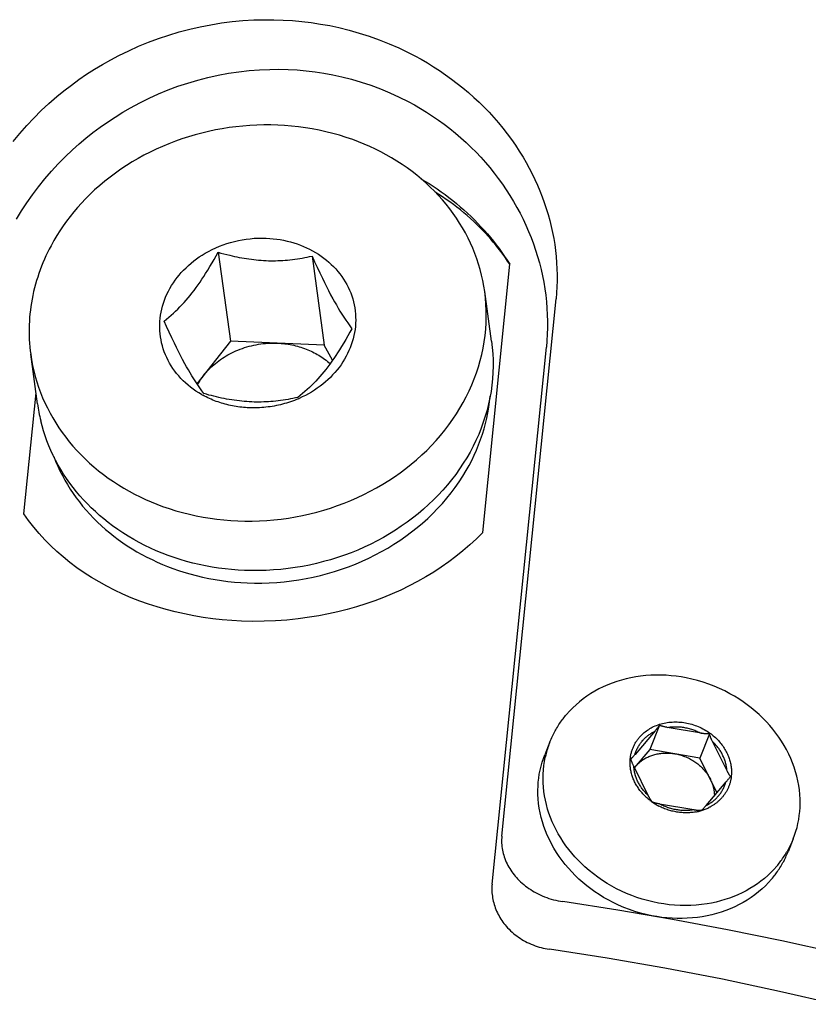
# Model space of a CAD drawing. Extents: x 0 to 1189, y 0 to 841.
# Tile 36 of 84: x 281 to 298, y 153 to 175. Entities that reach past the tile are written whole.
import ezdxf

# ---------------------------------------------------------------- set-up
doc = ezdxf.new("R2010")
doc.units = 0
doc.header["$LTSCALE"] = 65.395
doc.layers.add('mg_3b_BL7', color=7, linetype='CONTINUOUS')

# ---------------------------------------------------------------- blocks, each defined once
blk = doc.blocks.new('MG_3B_BL7', base_point=(346.87, 129.966))
at = {"layer": 'mg_3b_BL7', "color": 2, "linetype": 'CONTINUOUS'}
for p, q in [((285.403, 169.51), (285.673, 167.555)), ((287.469, 169.426), (287.738, 167.471)), ((291.223, 163.353), (291.818, 169.246)), ((291.416, 167.556), (291.266, 168.645)), ((291.642, 156.682), (292.834, 168.485)), ((285.673, 167.555), (284.937, 166.621)), ((287.738, 167.471), (285.673, 167.555)), ((287.921, 167.14), (287.738, 167.471)), ((281.431, 166.179), (281.281, 167.268)), ((291.429, 155.624), (292.622, 167.426)), ((281.129, 163.764), (281.398, 166.42)), ((295.11, 159.117), (294.898, 158.587)), ((296.034, 158.94), (295.28, 159.071)), ((295.012, 158.994), (294.572, 158.477)), ((296.208, 158.927), (295.996, 158.396)), ((292.701, 158.754), (292.588, 158.47)), ((296.595, 158.118), (296.276, 158.761)), ((294.898, 158.587), (294.556, 158.185)), ((295.996, 158.396), (294.898, 158.587)), ((296.374, 157.636), (295.996, 158.396)), ((294.545, 158.208), (294.863, 157.568)), ((296.134, 157.353), (296.577, 157.874)), ((294.863, 157.568), (294.869, 157.555)), ((295.11, 157.394), (295.865, 157.263)), ((298.051, 156.62), (297.938, 156.336))]:
    blk.add_line(p, q, dxfattribs=at)
for points in [[(280.897, 171.943), (281.043, 172.121), (281.194, 172.294), (281.351, 172.461), (281.514, 172.623), (281.682, 172.78), (281.855, 172.93), (282.013, 173.06), (282.175, 173.185), (282.341, 173.305), (282.51, 173.421), (282.684, 173.532), (282.861, 173.639), (283.041, 173.74), (283.223, 173.836), (283.437, 173.94), (283.653, 174.037), (283.873, 174.127), (284.095, 174.209), (284.32, 174.284), (284.548, 174.352), (284.778, 174.413), (285.009, 174.466), (285.242, 174.511), (285.477, 174.549), (285.712, 174.578), (285.948, 174.601), (286.185, 174.615), (286.422, 174.621), (286.629, 174.62), (286.835, 174.614), (287.042, 174.601), (287.247, 174.582), (287.451, 174.557), (287.654, 174.526), (287.857, 174.49), (288.058, 174.447), (288.283, 174.392), (288.507, 174.328), (288.728, 174.258), (288.947, 174.18), (289.163, 174.094), (289.376, 174.001), (289.585, 173.901)], [(289.585, 173.901), (289.726, 173.828), (289.866, 173.752), (290.004, 173.672), (290.14, 173.588), (290.274, 173.502), (290.406, 173.412), (290.535, 173.318), (290.663, 173.222), (290.787, 173.122), (290.91, 173.019), (291.029, 172.913), (291.142, 172.806), (291.253, 172.698), (291.361, 172.586), (291.465, 172.471), (291.567, 172.354), (291.666, 172.235), (291.761, 172.113), (291.853, 171.988), (291.942, 171.861), (292.027, 171.732), (292.108, 171.6), (292.178, 171.48), (292.245, 171.359), (292.308, 171.236), (292.369, 171.111), (292.426, 170.985), (292.48, 170.857), (292.53, 170.731), (292.577, 170.602), (292.62, 170.473), (292.66, 170.343), (292.696, 170.211), (292.729, 170.079), (292.758, 169.948), (292.783, 169.816), (292.805, 169.683), (292.823, 169.55), (292.837, 169.416), (292.848, 169.282), (292.855, 169.149), (292.858, 169.016), (292.858, 168.883), (292.854, 168.75), (292.846, 168.617), (292.834, 168.485)], [(280.966, 170.236), (281.076, 170.418), (281.193, 170.595), (281.319, 170.776), (281.452, 170.952), (281.59, 171.124), (281.735, 171.29), (281.884, 171.452), (282.039, 171.609), (282.199, 171.761), (282.345, 171.892), (282.496, 172.019), (282.65, 172.141), (282.808, 172.259), (282.971, 172.373), (283.137, 172.483), (283.306, 172.587), (283.478, 172.687), (283.679, 172.795), (283.885, 172.896), (284.093, 172.991), (284.305, 173.078), (284.52, 173.158), (284.737, 173.23), (284.957, 173.295), (285.179, 173.353), (285.403, 173.402), (285.628, 173.444), (285.855, 173.478), (286.083, 173.503), (286.312, 173.521), (286.54, 173.53), (286.74, 173.532), (286.94, 173.527), (287.139, 173.516), (287.338, 173.498), (287.535, 173.475), (287.731, 173.445), (287.926, 173.41), (288.12, 173.367), (288.337, 173.312), (288.552, 173.25), (288.765, 173.179), (288.975, 173.101), (289.182, 173.015), (289.385, 172.922), (289.585, 172.821)], [(289.585, 172.821), (289.722, 172.747), (289.856, 172.669), (289.989, 172.587), (290.12, 172.502), (290.248, 172.414), (290.375, 172.322), (290.499, 172.227), (290.62, 172.129), (290.739, 172.027), (290.855, 171.923), (290.968, 171.815), (291.075, 171.708), (291.179, 171.598), (291.28, 171.485), (291.378, 171.37), (291.473, 171.252), (291.565, 171.132), (291.654, 171.009), (291.739, 170.884), (291.821, 170.757), (291.9, 170.628), (291.975, 170.497), (292.044, 170.367), (292.11, 170.236), (292.172, 170.104), (292.231, 169.969), (292.286, 169.834), (292.337, 169.696), (292.385, 169.558), (292.429, 169.418), (292.469, 169.277), (292.505, 169.134), (292.537, 168.991), (292.564, 168.851), (292.588, 168.709), (292.607, 168.567), (292.623, 168.425), (292.635, 168.282), (292.643, 168.139), (292.646, 167.996), (292.646, 167.853), (292.642, 167.711), (292.634, 167.568), (292.622, 167.426)], [(286.713, 172.305), (286.56, 172.309), (286.407, 172.309), (286.254, 172.305), (286.102, 172.297), (285.949, 172.285), (285.796, 172.269), (285.645, 172.249), (285.493, 172.226), (285.342, 172.198), (285.192, 172.166), (285.045, 172.131), (284.898, 172.091), (284.752, 172.048), (284.607, 172.001), (284.464, 171.951), (284.322, 171.896), (284.182, 171.838), (284.043, 171.776), (283.906, 171.71), (283.771, 171.641), (283.642, 171.57), (283.515, 171.495), (283.389, 171.417), (283.266, 171.336), (283.145, 171.251), (283.027, 171.163), (282.911, 171.072), (282.798, 170.977), (282.687, 170.879), (282.58, 170.777), (282.489, 170.686), (282.4, 170.593), (282.314, 170.497), (282.23, 170.399), (282.15, 170.299), (282.072, 170.196), (281.997, 170.092), (281.924, 169.985), (281.856, 169.877), (281.79, 169.767), (281.728, 169.655)], [(291.266, 168.645), (291.247, 168.767), (291.225, 168.888), (291.198, 169.009), (291.167, 169.129), (291.132, 169.247), (291.093, 169.365), (291.05, 169.482), (291.004, 169.598), (290.953, 169.712), (290.899, 169.824), (290.841, 169.935), (290.78, 170.044), (290.714, 170.152), (290.645, 170.259), (290.572, 170.363), (290.497, 170.465), (290.418, 170.565), (290.336, 170.662), (290.249, 170.759), (290.16, 170.853), (290.067, 170.944), (289.972, 171.033), (289.874, 171.119), (289.774, 171.202), (289.668, 171.285), (289.559, 171.364), (289.448, 171.441), (289.335, 171.514), (289.219, 171.584), (289.102, 171.651), (288.983, 171.715), (288.862, 171.776), (288.74, 171.833), (288.616, 171.887), (288.491, 171.938), (288.364, 171.986), (288.219, 172.036), (288.072, 172.081), (287.924, 172.123), (287.775, 172.16), (287.625, 172.193), (287.474, 172.222), (287.323, 172.247), (287.171, 172.268), (287.018, 172.284), (286.866, 172.296), (286.713, 172.305)], [(289.859, 171.13), (289.951, 171.075), (290.042, 171.019), (290.131, 170.961), (290.22, 170.901), (290.307, 170.84), (290.394, 170.777), (290.479, 170.713), (290.563, 170.647), (290.646, 170.579), (290.728, 170.51), (290.808, 170.44), (290.887, 170.368), (290.965, 170.294), (291.04, 170.221), (291.113, 170.146), (291.184, 170.071), (291.255, 169.994), (291.324, 169.915), (291.391, 169.836), (291.457, 169.755), (291.521, 169.673), (291.584, 169.59), (291.645, 169.505), (291.704, 169.42), (291.762, 169.334), (291.818, 169.246)], [(291.818, 169.246), (291.77, 169.318), (291.72, 169.39), (291.67, 169.461), (291.617, 169.531), (291.564, 169.6), (291.51, 169.668), (291.454, 169.735), (291.397, 169.801), (291.339, 169.866), (291.28, 169.931), (291.22, 169.994), (291.159, 170.056), (291.097, 170.117), (291.026, 170.184), (290.954, 170.25), (290.881, 170.315), (290.807, 170.378), (290.732, 170.44), (290.655, 170.5), (290.578, 170.559), (290.5, 170.617), (290.42, 170.673), (290.34, 170.728), (290.259, 170.782), (290.177, 170.834)], [(281.728, 169.655), (281.689, 169.581), (281.652, 169.507), (281.617, 169.432), (281.582, 169.356), (281.55, 169.279), (281.519, 169.202), (281.489, 169.124), (281.461, 169.046), (281.435, 168.967), (281.41, 168.887), (281.387, 168.807), (281.365, 168.726), (281.346, 168.645), (281.328, 168.564), (281.311, 168.482), (281.297, 168.402), (281.285, 168.321), (281.274, 168.24), (281.265, 168.16), (281.258, 168.078), (281.252, 167.997), (281.249, 167.916), (281.246, 167.835), (281.246, 167.753), (281.248, 167.672), (281.251, 167.591), (281.256, 167.51), (281.262, 167.429), (281.271, 167.348), (281.281, 167.268)], [(285.037, 166.386), (284.976, 166.423), (284.915, 166.462), (284.856, 166.503), (284.798, 166.546), (284.742, 166.592), (284.688, 166.639), (284.635, 166.688), (284.584, 166.74), (284.536, 166.793), (284.491, 166.846), (284.449, 166.901), (284.409, 166.957), (284.371, 167.015), (284.335, 167.074), (284.302, 167.135), (284.272, 167.197), (284.244, 167.26), (284.218, 167.324), (284.196, 167.388), (284.177, 167.453), (284.16, 167.518), (284.147, 167.585), (284.135, 167.652), (284.127, 167.719), (284.122, 167.786), (284.119, 167.854), (284.119, 167.922), (284.123, 167.99), (284.129, 168.059), (284.138, 168.127), (284.15, 168.195), (284.164, 168.262), (284.181, 168.328), (284.201, 168.394), (284.224, 168.459), (284.249, 168.523), (284.278, 168.589), (284.309, 168.653), (284.343, 168.716), (284.379, 168.778), (284.418, 168.838), (284.459, 168.897), (284.502, 168.954), (284.546, 169.01), (284.593, 169.064), (284.645, 169.119), (284.698, 169.172), (284.753, 169.223), (284.809, 169.272), (284.868, 169.32), (284.928, 169.365), (284.989, 169.408), (285.052, 169.449), (285.116, 169.488), (285.192, 169.531), (285.27, 169.571), (285.349, 169.608), (285.43, 169.642), (285.511, 169.673), (285.594, 169.701), (285.677, 169.727), (285.762, 169.749), (285.848, 169.769), (285.935, 169.785), (286.022, 169.799), (286.11, 169.809), (286.198, 169.817), (286.286, 169.821), (286.374, 169.822), (286.462, 169.82)], [(286.462, 169.82), (286.539, 169.816), (286.615, 169.809), (286.692, 169.8), (286.768, 169.788), (286.844, 169.774), (286.919, 169.757), (286.994, 169.738), (287.068, 169.717), (287.142, 169.693), (287.212, 169.668), (287.28, 169.64), (287.348, 169.61), (287.415, 169.578), (287.481, 169.543), (287.545, 169.506), (287.608, 169.467), (287.67, 169.426), (287.73, 169.382), (287.785, 169.338), (287.839, 169.292), (287.891, 169.245), (287.942, 169.195), (287.99, 169.143), (288.037, 169.09), (288.081, 169.035), (288.123, 168.978), (288.163, 168.919), (288.199, 168.861), (288.232, 168.802), (288.264, 168.741), (288.292, 168.679), (288.318, 168.616), (288.342, 168.552), (288.363, 168.487), (288.381, 168.421), (288.396, 168.355), (288.408, 168.288), (288.417, 168.221), (288.424, 168.153), (288.427, 168.086), (288.428, 168.018), (288.426, 167.95), (288.421, 167.882), (288.414, 167.815), (288.403, 167.748), (288.39, 167.679), (288.373, 167.612), (288.354, 167.545), (288.332, 167.479), (288.308, 167.413), (288.281, 167.349), (288.251, 167.286), (288.219, 167.224), (288.185, 167.163), (288.147, 167.101), (288.106, 167.04), (288.063, 166.981), (288.018, 166.924), (287.971, 166.868), (287.922, 166.814), (287.871, 166.762), (287.818, 166.711), (287.764, 166.663), (287.705, 166.614), (287.645, 166.567), (287.583, 166.522), (287.52, 166.48), (287.455, 166.439), (287.389, 166.401), (287.322, 166.365), (287.254, 166.331), (287.185, 166.299)], [(284.214, 167.999), (284.266, 168.041), (284.318, 168.084), (284.369, 168.128), (284.419, 168.172), (284.468, 168.218), (284.516, 168.264), (284.563, 168.312), (284.61, 168.36), (284.655, 168.41), (284.7, 168.46), (284.743, 168.511), (284.786, 168.562), (284.828, 168.614), (284.874, 168.674), (284.919, 168.734), (284.962, 168.794), (285.005, 168.856), (285.047, 168.918), (285.089, 168.98), (285.129, 169.043), (285.177, 169.12), (285.224, 169.197), (285.27, 169.275), (285.315, 169.353), (285.36, 169.431), (285.403, 169.51)], [(285.403, 169.51), (285.466, 169.493), (285.53, 169.476), (285.593, 169.459), (285.657, 169.444), (285.709, 169.432), (285.762, 169.42), (285.815, 169.409), (285.868, 169.398), (285.921, 169.389), (285.974, 169.379), (286.027, 169.371), (286.08, 169.363), (286.134, 169.356), (286.187, 169.349), (286.241, 169.343), (286.294, 169.338), (286.348, 169.334), (286.402, 169.331), (286.456, 169.328)], [(286.456, 169.328), (286.508, 169.326), (286.561, 169.325), (286.614, 169.325), (286.666, 169.326), (286.719, 169.327), (286.772, 169.329), (286.825, 169.332), (286.877, 169.336), (286.93, 169.34), (286.982, 169.346), (287.037, 169.352), (287.091, 169.359), (287.146, 169.366), (287.2, 169.375), (287.254, 169.384), (287.308, 169.393), (287.362, 169.404), (287.415, 169.415), (287.469, 169.426)], [(287.469, 169.426), (287.524, 169.304), (287.58, 169.182), (287.637, 169.06), (287.695, 168.939), (287.74, 168.848), (287.785, 168.757), (287.831, 168.667), (287.878, 168.578), (287.926, 168.488), (287.964, 168.42), (288.003, 168.353), (288.042, 168.285), (288.083, 168.219), (288.124, 168.152), (288.166, 168.087), (288.209, 168.022), (288.253, 167.958), (288.299, 167.894), (288.345, 167.831)], [(285.834, 163.608), (285.994, 163.604), (286.153, 163.604), (286.313, 163.609), (286.472, 163.618), (286.631, 163.631), (286.79, 163.648), (286.948, 163.67), (287.106, 163.696), (287.262, 163.727), (287.418, 163.761), (287.572, 163.8), (287.726, 163.844), (287.878, 163.891), (288.029, 163.943), (288.176, 163.998), (288.322, 164.057), (288.466, 164.12), (288.609, 164.187), (288.749, 164.258), (288.887, 164.333), (289.023, 164.412), (289.154, 164.493), (289.282, 164.578), (289.408, 164.666), (289.531, 164.758), (289.651, 164.854), (289.769, 164.953), (289.883, 165.056), (289.991, 165.158), (290.095, 165.265), (290.196, 165.374), (290.294, 165.486), (290.388, 165.602), (290.479, 165.72), (290.565, 165.842), (290.645, 165.962), (290.721, 166.084), (290.793, 166.209), (290.86, 166.337), (290.924, 166.466), (290.982, 166.598), (291.037, 166.731), (291.085, 166.863), (291.128, 166.996), (291.167, 167.131), (291.201, 167.267), (291.231, 167.404), (291.255, 167.542), (291.274, 167.681), (291.288, 167.819), (291.297, 167.957), (291.301, 168.095), (291.3, 168.233), (291.294, 168.371), (291.283, 168.508), (291.266, 168.645)], [(285.09, 166.404), (285.043, 166.467), (284.998, 166.531), (284.954, 166.595), (284.911, 166.66), (284.869, 166.726), (284.828, 166.792), (284.787, 166.858), (284.748, 166.926), (284.709, 166.993), (284.671, 167.062), (284.623, 167.151), (284.576, 167.24), (284.53, 167.33), (284.484, 167.421), (284.44, 167.512), (284.382, 167.633), (284.325, 167.755), (284.269, 167.877), (284.214, 167.999)], [(288.345, 167.831), (288.301, 167.752), (288.257, 167.674), (288.211, 167.596), (288.165, 167.518), (288.118, 167.441), (288.07, 167.364), (288.03, 167.301), (287.989, 167.239), (287.947, 167.177), (287.904, 167.115), (287.86, 167.055), (287.815, 166.995), (287.769, 166.936), (287.727, 166.883), (287.685, 166.832), (287.641, 166.781), (287.596, 166.731), (287.551, 166.681), (287.505, 166.633), (287.457, 166.586), (287.409, 166.539), (287.36, 166.493), (287.31, 166.449), (287.259, 166.405), (287.208, 166.362), (287.155, 166.32)], [(285.078, 166.8), (285.108, 166.836), (285.139, 166.872), (285.17, 166.907), (285.203, 166.941), (285.237, 166.975), (285.271, 167.007), (285.307, 167.038), (285.343, 167.069), (285.381, 167.099), (285.419, 167.127), (285.457, 167.155), (285.497, 167.182), (285.537, 167.208), (285.578, 167.233), (285.619, 167.256), (285.661, 167.279), (285.704, 167.301), (285.747, 167.322), (285.79, 167.342), (285.839, 167.362), (285.887, 167.381), (285.937, 167.399), (285.986, 167.416), (286.036, 167.431), (286.087, 167.445), (286.138, 167.458), (286.189, 167.47), (286.24, 167.48), (286.291, 167.489), (286.343, 167.496), (286.395, 167.503), (286.446, 167.508), (286.498, 167.511), (286.55, 167.514), (286.602, 167.515), (286.654, 167.515), (286.706, 167.513)], [(291.416, 167.556), (291.433, 167.419), (291.444, 167.282), (291.45, 167.144), (291.451, 167.006), (291.447, 166.868), (291.438, 166.73), (291.424, 166.593), (291.405, 166.454), (291.381, 166.315), (291.352, 166.178), (291.317, 166.042), (291.279, 165.908), (291.235, 165.774), (291.187, 165.643), (291.133, 165.509), (291.074, 165.377), (291.01, 165.248), (290.943, 165.12), (290.871, 164.995), (290.795, 164.873), (290.715, 164.753), (290.629, 164.631), (290.538, 164.513), (290.444, 164.398), (290.346, 164.285), (290.245, 164.176), (290.141, 164.07), (290.033, 163.967), (289.919, 163.864), (289.801, 163.765), (289.681, 163.669), (289.558, 163.577), (289.432, 163.489), (289.304, 163.404), (289.174, 163.323), (289.037, 163.244), (288.899, 163.169), (288.759, 163.098), (288.616, 163.031), (288.472, 162.968), (288.326, 162.909), (288.179, 162.854), (288.028, 162.802), (287.876, 162.755), (287.722, 162.712), (287.568, 162.673), (287.412, 162.638), (287.256, 162.608), (287.098, 162.581), (286.94, 162.56), (286.781, 162.542), (286.622, 162.529), (286.463, 162.52), (286.303, 162.515), (286.144, 162.515), (285.984, 162.52)], [(286.706, 167.513), (286.746, 167.511), (286.786, 167.508), (286.827, 167.505), (286.867, 167.5), (286.907, 167.495), (286.947, 167.489), (286.987, 167.482), (287.027, 167.475), (287.067, 167.466), (287.106, 167.457), (287.146, 167.447), (287.185, 167.436), (287.224, 167.424), (287.262, 167.411), (287.301, 167.398), (287.339, 167.383), (287.375, 167.369), (287.41, 167.354), (287.446, 167.338), (287.481, 167.321), (287.516, 167.303), (287.55, 167.285), (287.584, 167.266), (287.617, 167.246), (287.65, 167.226), (287.683, 167.205), (287.715, 167.183), (287.746, 167.16), (287.777, 167.137), (287.807, 167.113), (287.837, 167.088), (287.866, 167.063)], [(281.281, 167.268), (281.3, 167.146), (281.323, 167.025), (281.35, 166.904), (281.381, 166.784), (281.415, 166.666), (281.454, 166.548), (281.497, 166.431), (281.544, 166.315), (281.594, 166.201), (281.648, 166.089), (281.706, 165.978), (281.767, 165.869), (281.833, 165.761), (281.902, 165.654), (281.975, 165.55), (282.051, 165.448), (282.129, 165.348), (282.211, 165.251), (282.298, 165.154), (282.388, 165.06), (282.48, 164.968), (282.575, 164.88), (282.673, 164.794), (282.773, 164.711), (282.88, 164.628), (282.988, 164.549), (283.099, 164.472), (283.212, 164.399), (283.328, 164.328), (283.445, 164.261), (283.564, 164.198), (283.685, 164.137), (283.807, 164.08), (283.931, 164.026), (284.057, 163.975), (284.183, 163.927), (284.329, 163.877), (284.475, 163.831), (284.623, 163.79), (284.772, 163.753), (284.922, 163.72), (285.073, 163.691), (285.225, 163.666), (285.377, 163.645), (285.529, 163.629), (285.682, 163.617), (285.834, 163.608)], [(286.142, 166.222), (286.088, 166.225), (286.034, 166.228), (285.979, 166.232), (285.925, 166.237), (285.872, 166.243), (285.815, 166.25), (285.758, 166.258), (285.702, 166.266), (285.646, 166.276), (285.589, 166.286), (285.533, 166.297), (285.477, 166.308), (285.422, 166.32), (285.366, 166.333), (285.31, 166.346), (285.255, 166.36), (285.2, 166.374), (285.145, 166.389), (285.09, 166.404)], [(286.085, 166.093), (286.044, 166.095), (286.003, 166.098), (285.962, 166.101), (285.921, 166.105), (285.88, 166.11), (285.839, 166.116), (285.798, 166.122), (285.757, 166.129), (285.716, 166.136), (285.676, 166.145), (285.635, 166.154), (285.595, 166.163), (285.555, 166.174), (285.516, 166.185), (285.477, 166.196), (285.439, 166.209), (285.401, 166.221), (285.363, 166.235), (285.325, 166.249), (285.288, 166.264), (285.251, 166.28), (285.214, 166.296), (285.177, 166.313), (285.141, 166.331), (285.105, 166.349), (285.07, 166.368)], [(286.043, 162.244), (286.205, 162.239), (286.367, 162.24), (286.529, 162.245), (286.691, 162.255), (286.853, 162.269), (287.014, 162.288), (287.175, 162.311), (287.336, 162.339), (287.495, 162.371), (287.653, 162.408), (287.81, 162.449), (287.966, 162.495), (288.119, 162.545), (288.271, 162.599), (288.421, 162.658), (288.569, 162.72), (288.715, 162.788), (288.859, 162.859), (288.998, 162.933), (289.135, 163.011), (289.27, 163.094), (289.402, 163.18), (289.532, 163.27), (289.659, 163.365), (289.779, 163.46), (289.897, 163.56), (290.012, 163.663), (290.123, 163.769), (290.231, 163.879), (290.335, 163.993), (290.432, 164.106), (290.526, 164.223), (290.616, 164.342), (290.702, 164.465), (290.783, 164.59), (290.86, 164.718), (290.921, 164.827), (290.979, 164.937), (291.033, 165.05), (291.084, 165.163), (291.132, 165.279), (291.175, 165.395), (291.216, 165.513), (291.251, 165.63), (291.283, 165.748), (291.311, 165.866), (291.336, 165.985), (291.357, 166.106), (291.373, 166.226), (291.386, 166.347)], [(287.167, 166.292), (287.124, 166.274), (287.082, 166.257), (287.039, 166.241), (286.995, 166.225), (286.951, 166.211), (286.907, 166.197), (286.863, 166.184), (286.818, 166.172), (286.774, 166.161), (286.729, 166.151), (286.684, 166.141), (286.638, 166.132), (286.593, 166.124), (286.547, 166.117), (286.501, 166.111), (286.455, 166.105), (286.409, 166.101), (286.363, 166.097), (286.316, 166.094), (286.27, 166.092), (286.224, 166.091), (286.178, 166.091), (286.132, 166.092), (286.085, 166.093)], [(287.155, 166.32), (287.102, 166.309), (287.048, 166.298), (286.994, 166.288), (286.94, 166.278), (286.886, 166.269), (286.832, 166.26), (286.777, 166.253), (286.723, 166.246), (286.669, 166.24), (286.616, 166.235), (286.563, 166.23), (286.511, 166.226), (286.458, 166.223), (286.405, 166.221), (286.353, 166.22), (286.3, 166.219), (286.247, 166.219), (286.194, 166.22), (286.142, 166.222)], [(285.984, 162.52), (285.841, 162.527), (285.698, 162.538), (285.555, 162.553), (285.412, 162.572), (285.27, 162.594), (285.129, 162.62), (284.988, 162.649), (284.848, 162.682), (284.708, 162.719), (284.57, 162.76), (284.433, 162.804), (284.302, 162.85), (284.172, 162.9), (284.044, 162.953), (283.917, 163.009), (283.792, 163.069), (283.669, 163.132), (283.548, 163.199), (283.428, 163.269), (283.311, 163.343), (283.196, 163.42), (283.083, 163.5), (282.985, 163.574), (282.889, 163.65), (282.795, 163.729), (282.704, 163.811), (282.614, 163.895), (282.528, 163.982), (282.445, 164.069), (282.365, 164.158), (282.288, 164.249), (282.213, 164.343), (282.141, 164.439), (282.071, 164.537), (282.006, 164.635), (281.944, 164.735), (281.885, 164.836), (281.829, 164.94), (281.776, 165.045), (281.726, 165.152), (281.68, 165.258), (281.638, 165.367), (281.598, 165.476), (281.563, 165.586), (281.53, 165.698), (281.501, 165.81)], [(281.787, 165.024), (281.829, 164.918), (281.875, 164.812), (281.924, 164.708), (281.977, 164.605), (282.032, 164.504), (282.09, 164.405), (282.152, 164.307), (282.216, 164.211), (282.283, 164.116), (282.352, 164.024), (282.424, 163.934), (282.502, 163.843), (282.582, 163.754), (282.665, 163.667), (282.75, 163.583), (282.837, 163.501), (282.927, 163.421), (283.019, 163.344), (283.112, 163.27), (283.208, 163.198), (283.306, 163.129), (283.405, 163.062), (283.511, 162.995), (283.618, 162.931), (283.727, 162.87), (283.837, 162.811), (283.949, 162.756), (284.062, 162.703), (284.177, 162.653), (284.293, 162.606), (284.41, 162.562), (284.528, 162.52), (284.647, 162.482), (284.783, 162.442), (284.921, 162.405), (285.059, 162.372), (285.198, 162.343), (285.338, 162.317), (285.478, 162.295), (285.619, 162.277), (285.76, 162.262), (285.902, 162.251), (286.043, 162.244)], [(291.223, 163.353), (291.083, 163.213), (290.937, 163.079), (290.787, 162.949), (290.632, 162.825), (290.474, 162.706), (290.311, 162.592), (290.145, 162.483), (289.968, 162.376), (289.789, 162.275), (289.606, 162.179), (289.42, 162.089), (289.232, 162.005), (289.041, 161.926), (288.848, 161.853), (288.648, 161.784), (288.445, 161.72), (288.241, 161.662), (288.035, 161.61), (287.827, 161.564), (287.619, 161.523), (287.409, 161.489), (287.162, 161.455), (286.914, 161.43), (286.664, 161.412), (286.415, 161.402), (286.165, 161.4), (285.915, 161.406), (285.705, 161.418), (285.495, 161.435), (285.286, 161.458), (285.077, 161.487), (284.869, 161.521), (284.663, 161.562), (284.457, 161.609), (284.261, 161.659), (284.066, 161.716), (283.873, 161.778), (283.683, 161.846), (283.494, 161.92), (283.308, 162), (283.124, 162.086), (282.952, 162.173), (282.784, 162.266), (282.618, 162.364), (282.456, 162.469), (282.298, 162.578), (282.143, 162.694), (281.993, 162.815), (281.855, 162.936), (281.721, 163.062), (281.591, 163.193), (281.467, 163.329), (281.349, 163.469), (281.236, 163.614), (281.129, 163.764)], [(298.051, 156.62), (298.082, 156.703), (298.11, 156.787), (298.134, 156.872), (298.154, 156.958), (298.171, 157.045), (298.185, 157.134), (298.195, 157.222), (298.201, 157.312), (298.204, 157.401), (298.203, 157.491), (298.197, 157.593), (298.187, 157.695), (298.172, 157.796), (298.153, 157.897), (298.13, 157.997), (298.103, 158.097), (298.071, 158.195), (298.036, 158.291), (297.997, 158.386), (297.952, 158.485), (297.902, 158.581), (297.849, 158.675), (297.793, 158.768), (297.733, 158.858), (297.669, 158.945), (297.602, 159.031), (297.533, 159.113), (297.46, 159.193), (297.381, 159.274), (297.3, 159.352), (297.215, 159.427), (297.129, 159.499), (297.039, 159.567), (296.948, 159.633), (296.854, 159.695), (296.758, 159.754), (296.66, 159.81), (296.546, 159.87), (296.43, 159.925), (296.312, 159.976), (296.192, 160.022), (296.07, 160.063), (295.947, 160.1), (295.823, 160.132), (295.697, 160.159), (295.587, 160.179), (295.476, 160.194), (295.365, 160.206), (295.253, 160.215), (295.141, 160.219), (295.029, 160.219), (294.917, 160.215), (294.806, 160.207), (294.694, 160.195), (294.588, 160.18), (294.483, 160.16), (294.379, 160.137), (294.275, 160.11), (294.173, 160.079), (294.071, 160.044), (293.972, 160.005), (293.874, 159.962), (293.777, 159.914), (293.688, 159.866), (293.601, 159.813), (293.515, 159.758), (293.433, 159.698), (293.352, 159.635), (293.275, 159.569), (293.201, 159.5), (293.13, 159.428), (293.063, 159.352)], [(292.701, 158.754), (292.714, 158.785), (292.726, 158.815), (292.74, 158.845), (292.754, 158.875), (292.768, 158.904), (292.783, 158.934), (292.798, 158.963), (292.813, 158.992), (292.829, 159.02), (292.846, 159.049), (292.863, 159.077), (292.88, 159.105), (292.898, 159.132), (292.916, 159.16), (292.935, 159.187), (292.954, 159.214), (292.971, 159.237), (292.989, 159.261), (293.007, 159.284), (293.025, 159.307), (293.044, 159.33), (293.063, 159.352)], [(294.665, 158.849), (294.685, 158.871), (294.706, 158.893), (294.728, 158.915), (294.75, 158.935), (294.773, 158.955), (294.797, 158.974), (294.822, 158.993), (294.847, 159.011), (294.873, 159.027), (294.899, 159.043), (294.925, 159.059), (294.952, 159.073), (294.98, 159.087), (295.012, 159.101), (295.044, 159.114), (295.077, 159.127), (295.11, 159.138), (295.144, 159.148), (295.178, 159.157), (295.212, 159.165), (295.247, 159.171), (295.281, 159.177), (295.316, 159.182), (295.351, 159.186), (295.386, 159.188), (295.422, 159.19), (295.459, 159.191), (295.496, 159.19), (295.532, 159.188), (295.569, 159.186), (295.605, 159.182), (295.642, 159.177), (295.678, 159.172), (295.714, 159.165), (295.75, 159.157), (295.785, 159.148), (295.821, 159.138), (295.856, 159.127), (295.891, 159.115), (295.926, 159.102), (295.96, 159.089), (295.995, 159.074), (296.028, 159.058), (296.061, 159.041), (296.094, 159.024), (296.126, 159.005), (296.157, 158.986), (296.188, 158.965), (296.219, 158.944)], [(295.11, 159.117), (295.103, 159.108), (295.096, 159.099), (295.09, 159.09), (295.083, 159.081), (295.073, 159.068), (295.063, 159.056), (295.053, 159.043), (295.043, 159.031), (295.033, 159.018), (295.023, 159.006), (295.012, 158.994)], [(295.28, 159.071), (295.27, 159.072), (295.26, 159.074), (295.25, 159.076), (295.24, 159.078), (295.23, 159.08), (295.221, 159.082), (295.211, 159.085), (295.201, 159.087), (295.191, 159.089), (295.185, 159.091), (295.179, 159.093), (295.173, 159.094), (295.167, 159.096), (295.161, 159.098), (295.156, 159.099), (295.15, 159.101), (295.144, 159.103), (295.138, 159.105), (295.133, 159.108), (295.127, 159.11), (295.121, 159.112), (295.116, 159.115), (295.11, 159.117)], [(295.28, 159.071), (295.305, 159.075), (295.33, 159.078), (295.355, 159.08), (295.38, 159.083), (295.406, 159.084), (295.431, 159.085), (295.456, 159.085), (295.482, 159.085), (295.507, 159.084), (295.533, 159.083), (295.558, 159.081), (295.583, 159.079), (295.608, 159.076), (295.634, 159.072), (295.659, 159.068), (295.684, 159.063), (295.71, 159.058), (295.735, 159.052), (295.76, 159.046), (295.785, 159.039), (295.81, 159.032), (295.835, 159.024), (295.86, 159.015), (295.884, 159.006), (295.908, 158.997), (295.932, 158.987), (295.956, 158.976), (295.979, 158.965), (296.002, 158.954), (296.025, 158.942)], [(294.463, 158.33), (294.464, 158.349), (294.465, 158.368), (294.467, 158.387), (294.469, 158.405), (294.472, 158.424), (294.475, 158.443), (294.478, 158.461), (294.482, 158.48), (294.486, 158.498), (294.491, 158.517), (294.496, 158.535), (294.501, 158.553), (294.507, 158.571), (294.513, 158.589), (294.52, 158.607), (294.527, 158.624), (294.535, 158.642), (294.542, 158.659), (294.551, 158.676), (294.559, 158.693), (294.568, 158.709), (294.578, 158.726), (294.587, 158.742), (294.598, 158.758), (294.608, 158.774), (294.619, 158.789), (294.63, 158.804), (294.641, 158.819), (294.653, 158.834), (294.665, 158.849)], [(294.572, 158.477), (294.577, 158.496), (294.584, 158.515), (294.59, 158.533), (294.597, 158.552), (294.605, 158.57), (294.613, 158.588), (294.621, 158.606), (294.63, 158.623), (294.639, 158.641), (294.649, 158.658), (294.659, 158.675), (294.67, 158.692), (294.681, 158.708), (294.692, 158.724), (294.704, 158.74), (294.716, 158.756), (294.729, 158.771), (294.742, 158.786), (294.755, 158.8), (294.768, 158.814), (294.782, 158.827), (294.796, 158.841), (294.81, 158.854), (294.825, 158.866), (294.84, 158.879), (294.855, 158.89), (294.871, 158.902), (294.886, 158.913), (294.902, 158.924), (294.918, 158.935), (294.935, 158.945), (294.951, 158.955), (294.968, 158.964), (294.985, 158.973), (295.002, 158.982)], [(296.208, 158.927), (296.201, 158.927), (296.195, 158.926), (296.188, 158.926), (296.182, 158.926), (296.175, 158.926), (296.169, 158.926), (296.162, 158.926), (296.153, 158.926), (296.144, 158.927), (296.135, 158.927), (296.126, 158.928), (296.116, 158.929), (296.107, 158.93), (296.098, 158.931), (296.089, 158.932), (296.08, 158.933), (296.071, 158.934), (296.061, 158.936), (296.052, 158.937), (296.043, 158.938), (296.034, 158.94)], [(296.276, 158.761), (296.269, 158.774), (296.263, 158.787), (296.257, 158.8), (296.253, 158.808), (296.249, 158.817), (296.246, 158.825), (296.242, 158.833), (296.238, 158.842), (296.235, 158.85), (296.232, 158.858), (296.228, 158.867), (296.225, 158.875), (296.222, 158.884), (296.219, 158.892), (296.216, 158.901), (296.213, 158.91), (296.21, 158.918), (296.208, 158.927)], [(296.219, 158.944), (296.243, 158.926), (296.268, 158.907), (296.292, 158.887), (296.315, 158.867), (296.338, 158.846), (296.361, 158.825), (296.383, 158.803), (296.404, 158.781), (296.425, 158.758), (296.445, 158.734), (296.464, 158.711), (296.482, 158.687), (296.5, 158.663), (296.517, 158.639), (296.533, 158.614), (296.549, 158.588), (296.564, 158.562), (296.578, 158.536), (296.592, 158.509), (296.604, 158.482), (296.615, 158.459), (296.625, 158.434), (296.634, 158.41), (296.643, 158.385), (296.651, 158.361), (296.658, 158.336), (296.665, 158.31), (296.671, 158.285), (296.676, 158.259), (296.681, 158.234), (296.684, 158.208), (296.687, 158.183), (296.69, 158.158), (296.691, 158.133), (296.692, 158.108), (296.693, 158.082), (296.692, 158.057), (296.691, 158.032), (296.689, 158.007), (296.686, 157.982), (296.683, 157.957), (296.679, 157.932)], [(296.591, 158.127), (296.589, 158.148), (296.587, 158.168), (296.584, 158.189), (296.581, 158.209), (296.577, 158.229), (296.573, 158.25), (296.569, 158.27), (296.563, 158.29), (296.558, 158.31), (296.552, 158.33), (296.545, 158.35), (296.538, 158.369), (296.531, 158.389), (296.523, 158.408), (296.515, 158.427), (296.506, 158.446), (296.497, 158.465), (296.487, 158.484), (296.477, 158.503), (296.466, 158.523), (296.455, 158.541), (296.443, 158.56), (296.431, 158.578), (296.419, 158.596), (296.406, 158.614), (296.393, 158.632), (296.379, 158.649), (296.365, 158.666), (296.351, 158.682), (296.337, 158.699), (296.322, 158.715), (296.307, 158.731), (296.291, 158.746), (296.276, 158.761)], [(297.576, 155.738), (297.509, 155.662), (297.438, 155.59), (297.364, 155.521), (297.286, 155.455), (297.206, 155.392), (297.123, 155.333), (297.038, 155.277), (296.951, 155.224), (296.861, 155.176), (296.765, 155.128), (296.667, 155.085), (296.567, 155.046), (296.466, 155.011), (296.364, 154.98), (296.26, 154.953), (296.156, 154.93), (296.05, 154.91), (295.944, 154.895), (295.833, 154.883), (295.721, 154.875), (295.61, 154.871), (295.498, 154.871), (295.386, 154.876), (295.274, 154.884), (295.163, 154.896), (295.052, 154.912), (294.941, 154.931), (294.816, 154.958), (294.691, 154.99), (294.568, 155.027), (294.447, 155.068), (294.327, 155.115), (294.209, 155.165), (294.093, 155.22), (293.979, 155.28), (293.881, 155.336), (293.785, 155.395), (293.691, 155.457), (293.6, 155.523), (293.51, 155.591), (293.423, 155.663), (293.339, 155.738), (293.258, 155.816), (293.179, 155.897), (293.106, 155.977), (293.036, 156.06), (292.97, 156.145), (292.906, 156.232), (292.846, 156.322), (292.789, 156.415), (292.736, 156.509), (292.687, 156.605), (292.642, 156.704), (292.603, 156.799), (292.568, 156.896), (292.536, 156.994), (292.509, 157.093), (292.486, 157.193), (292.467, 157.294), (292.452, 157.395), (292.442, 157.497), (292.436, 157.599), (292.435, 157.689), (292.438, 157.778), (292.444, 157.868), (292.454, 157.957), (292.467, 158.045), (292.484, 158.132), (292.505, 158.218), (292.529, 158.303), (292.557, 158.387), (292.588, 158.47)], [(297.69, 156.022), (297.626, 155.95), (297.559, 155.881), (297.489, 155.815), (297.416, 155.752), (297.34, 155.692), (297.263, 155.635), (297.182, 155.58), (297.1, 155.529), (297.016, 155.482), (296.926, 155.435), (296.834, 155.392), (296.741, 155.353), (296.646, 155.318), (296.55, 155.286), (296.452, 155.257), (296.354, 155.233), (296.255, 155.211), (296.156, 155.193), (296.037, 155.177), (295.919, 155.165), (295.8, 155.158), (295.681, 155.155), (295.562, 155.157), (295.443, 155.163), (295.324, 155.174), (295.206, 155.19), (295.086, 155.21), (294.966, 155.234), (294.848, 155.263), (294.73, 155.296), (294.614, 155.334), (294.5, 155.375), (294.387, 155.421), (294.276, 155.471), (294.167, 155.525), (294.06, 155.582), (293.956, 155.643), (293.853, 155.708), (293.754, 155.777), (293.657, 155.85), (293.562, 155.926), (293.471, 156.005), (293.395, 156.077), (293.321, 156.15), (293.25, 156.227), (293.182, 156.305), (293.116, 156.386), (293.053, 156.469), (292.994, 156.555), (292.937, 156.642), (292.884, 156.732), (292.836, 156.819), (292.792, 156.908), (292.751, 156.998), (292.714, 157.09), (292.679, 157.183), (292.649, 157.277), (292.623, 157.373), (292.6, 157.47), (292.581, 157.567), (292.568, 157.661), (292.557, 157.756), (292.551, 157.851), (292.549, 157.946), (292.551, 158.041), (292.556, 158.136), (292.566, 158.23), (292.58, 158.324), (292.598, 158.417)], [(294.521, 158.419), (294.513, 158.411), (294.509, 158.406), (294.505, 158.402), (294.501, 158.398), (294.497, 158.394), (294.493, 158.39), (294.489, 158.386), (294.485, 158.382), (294.481, 158.378), (294.477, 158.374)], [(294.572, 158.477), (294.562, 158.465), (294.552, 158.454), (294.542, 158.442), (294.531, 158.431), (294.521, 158.419)], [(294.582, 158.215), (294.596, 158.232), (294.612, 158.248), (294.628, 158.264), (294.644, 158.28), (294.661, 158.295), (294.678, 158.309), (294.695, 158.323), (294.713, 158.337), (294.732, 158.35), (294.75, 158.362), (294.77, 158.375), (294.79, 158.387), (294.81, 158.398), (294.831, 158.409), (294.852, 158.419), (294.873, 158.429), (294.895, 158.438), (294.916, 158.446), (294.938, 158.454), (294.961, 158.462), (294.985, 158.469), (295.01, 158.476), (295.035, 158.482), (295.061, 158.487), (295.086, 158.492), (295.112, 158.496), (295.138, 158.5), (295.163, 158.503), (295.189, 158.505), (295.215, 158.506), (295.241, 158.507), (295.267, 158.507), (295.293, 158.507), (295.319, 158.506), (295.345, 158.504), (295.371, 158.502), (295.396, 158.499), (295.422, 158.496), (295.447, 158.492)], [(295.447, 158.492), (295.475, 158.486), (295.502, 158.481), (295.529, 158.474), (295.556, 158.467), (295.583, 158.459), (295.61, 158.45), (295.637, 158.441), (295.663, 158.431), (295.689, 158.421), (295.715, 158.41), (295.741, 158.398), (295.766, 158.385), (295.791, 158.372), (295.816, 158.358), (295.84, 158.344), (295.864, 158.329), (295.888, 158.313), (295.911, 158.297), (295.932, 158.281), (295.952, 158.266), (295.972, 158.249), (295.992, 158.232), (296.011, 158.215), (296.03, 158.197), (296.049, 158.179), (296.066, 158.16), (296.084, 158.141), (296.101, 158.122), (296.117, 158.102), (296.133, 158.082), (296.148, 158.061), (296.163, 158.04), (296.177, 158.019), (296.191, 157.997), (296.204, 157.975), (296.216, 157.952), (296.228, 157.93)], [(294.795, 157.558), (294.777, 157.575), (294.76, 157.593), (294.743, 157.611), (294.727, 157.629), (294.711, 157.648), (294.695, 157.667), (294.68, 157.687), (294.665, 157.707), (294.651, 157.727), (294.637, 157.747), (294.623, 157.768), (294.61, 157.789), (294.597, 157.81), (294.585, 157.832), (294.574, 157.854), (294.562, 157.876), (294.552, 157.898), (294.542, 157.921), (294.533, 157.943), (294.524, 157.965), (294.516, 157.987), (294.509, 158.009), (294.502, 158.031), (294.496, 158.054), (294.49, 158.076), (294.484, 158.099), (294.48, 158.122), (294.475, 158.145), (294.472, 158.168), (294.469, 158.191), (294.466, 158.214), (294.464, 158.237), (294.463, 158.261), (294.462, 158.284), (294.462, 158.307), (294.463, 158.33)], [(294.477, 158.374), (294.479, 158.366), (294.481, 158.359), (294.483, 158.352), (294.486, 158.344), (294.488, 158.337), (294.491, 158.33), (294.495, 158.32), (294.499, 158.309), (294.503, 158.299), (294.507, 158.289), (294.512, 158.278), (294.516, 158.268), (294.521, 158.258), (294.525, 158.248), (294.53, 158.238), (294.535, 158.228), (294.54, 158.218), (294.545, 158.208)], [(294.86, 157.574), (294.844, 157.589), (294.829, 157.605), (294.814, 157.62), (294.799, 157.636), (294.784, 157.653), (294.77, 157.669), (294.756, 157.686), (294.743, 157.703), (294.729, 157.721), (294.717, 157.739), (294.704, 157.757), (294.692, 157.775), (294.681, 157.794), (294.669, 157.812), (294.659, 157.832), (294.648, 157.851), (294.638, 157.87), (294.629, 157.889), (294.62, 157.908), (294.612, 157.927), (294.604, 157.946), (294.597, 157.966), (294.59, 157.985), (294.584, 158.005), (294.578, 158.025), (294.572, 158.045), (294.567, 158.065), (294.562, 158.085), (294.558, 158.106), (294.554, 158.126), (294.551, 158.146), (294.549, 158.167), (294.546, 158.187), (294.545, 158.208)], [(296.577, 157.874), (296.59, 157.889), (296.598, 157.899), (296.607, 157.91), (296.615, 157.92), (296.623, 157.93), (296.632, 157.941), (296.64, 157.951), (296.648, 157.962), (296.656, 157.972), (296.664, 157.983), (296.672, 157.993)], [(296.672, 157.993), (296.668, 157.997), (296.665, 158.001), (296.662, 158.005), (296.659, 158.01), (296.655, 158.014), (296.652, 158.018), (296.649, 158.022), (296.647, 158.027), (296.644, 158.031), (296.641, 158.036), (296.638, 158.04), (296.635, 158.045), (296.633, 158.049), (296.63, 158.054), (296.625, 158.063), (296.62, 158.072), (296.615, 158.081), (296.61, 158.09), (296.605, 158.099), (296.6, 158.109), (296.595, 158.118)], [(296.134, 157.353), (296.151, 157.362), (296.168, 157.371), (296.184, 157.38), (296.201, 157.39), (296.217, 157.4), (296.233, 157.411), (296.249, 157.422), (296.265, 157.433), (296.28, 157.445), (296.296, 157.456), (296.31, 157.469), (296.325, 157.481), (296.339, 157.494), (296.354, 157.508), (296.367, 157.521), (296.381, 157.535), (296.394, 157.549), (296.406, 157.564), (296.419, 157.579), (296.431, 157.595), (296.443, 157.611), (296.455, 157.627), (296.466, 157.643), (296.476, 157.66), (296.487, 157.677), (296.496, 157.694), (296.506, 157.712), (296.515, 157.729), (296.523, 157.747), (296.531, 157.765), (296.538, 157.783), (296.545, 157.802), (296.552, 157.82), (296.558, 157.839), (296.564, 157.858)], [(296.228, 157.93), (296.234, 157.917), (296.24, 157.905), (296.245, 157.892), (296.251, 157.88), (296.256, 157.867), (296.261, 157.854), (296.266, 157.841), (296.271, 157.828), (296.276, 157.814), (296.28, 157.8), (296.284, 157.786), (296.288, 157.771), (296.292, 157.757), (296.296, 157.743), (296.299, 157.728), (296.302, 157.714), (296.305, 157.699), (296.307, 157.685), (296.309, 157.67), (296.311, 157.656), (296.313, 157.641), (296.314, 157.627), (296.315, 157.612), (296.316, 157.597), (296.316, 157.583), (296.317, 157.568)], [(296.679, 157.932), (296.676, 157.917), (296.672, 157.901), (296.669, 157.886), (296.665, 157.871), (296.661, 157.855), (296.657, 157.84), (296.652, 157.825), (296.647, 157.81), (296.642, 157.795), (296.636, 157.78), (296.63, 157.765), (296.624, 157.751), (296.618, 157.736), (296.611, 157.722), (296.604, 157.707), (296.597, 157.693), (296.589, 157.679), (296.581, 157.665), (296.573, 157.651), (296.565, 157.638), (296.556, 157.624), (296.548, 157.611), (296.539, 157.598), (296.529, 157.585), (296.52, 157.572), (296.51, 157.56), (296.5, 157.547), (296.49, 157.535)], [(294.869, 157.555), (294.873, 157.549), (294.876, 157.543), (294.879, 157.537), (294.882, 157.53), (294.886, 157.524), (294.889, 157.518), (294.892, 157.512), (294.896, 157.506), (294.899, 157.5)], [(296.49, 157.535), (296.48, 157.524), (296.47, 157.512), (296.459, 157.501), (296.448, 157.49), (296.437, 157.479), (296.426, 157.468), (296.415, 157.457), (296.403, 157.447), (296.391, 157.437), (296.379, 157.426), (296.367, 157.416), (296.355, 157.407), (296.342, 157.397), (296.329, 157.388), (296.316, 157.379), (296.303, 157.37), (296.29, 157.361), (296.277, 157.353), (296.263, 157.344), (296.25, 157.336), (296.236, 157.329), (296.222, 157.321), (296.208, 157.314), (296.194, 157.307)], [(294.899, 157.5), (294.902, 157.495), (294.906, 157.489), (294.909, 157.484), (294.911, 157.481), (294.913, 157.478), (294.915, 157.475), (294.916, 157.472), (294.918, 157.47), (294.92, 157.467), (294.922, 157.464), (294.924, 157.461), (294.926, 157.458), (294.928, 157.455), (294.93, 157.453), (294.933, 157.45), (294.935, 157.447), (294.937, 157.444), (294.939, 157.442)], [(294.941, 157.44), (294.942, 157.439), (294.944, 157.439), (294.946, 157.438), (294.947, 157.437), (294.949, 157.436), (294.951, 157.436), (294.952, 157.435), (294.954, 157.434), (294.956, 157.433), (294.957, 157.433), (294.959, 157.432)], [(294.959, 157.432), (294.962, 157.431), (294.965, 157.43), (294.968, 157.429), (294.97, 157.428), (294.973, 157.427), (294.976, 157.426), (294.979, 157.425), (294.982, 157.424), (294.985, 157.423), (294.988, 157.422), (294.991, 157.421), (294.994, 157.42)], [(294.994, 157.42), (295.001, 157.418), (295.008, 157.416), (295.015, 157.414), (295.022, 157.412), (295.03, 157.41), (295.038, 157.408), (295.046, 157.406), (295.054, 157.405), (295.062, 157.403), (295.07, 157.401), (295.078, 157.399), (295.086, 157.398), (295.094, 157.396), (295.102, 157.395), (295.11, 157.394)], [(295.904, 157.212), (295.877, 157.207), (295.85, 157.203), (295.822, 157.2), (295.795, 157.197), (295.768, 157.195), (295.74, 157.194), (295.713, 157.193), (295.686, 157.193), (295.658, 157.194), (295.631, 157.195), (295.603, 157.197), (295.576, 157.199), (295.548, 157.202), (295.521, 157.205), (295.494, 157.209), (295.466, 157.214), (295.438, 157.22), (295.411, 157.226), (295.383, 157.232), (295.356, 157.239), (295.329, 157.247), (295.302, 157.255), (295.276, 157.264), (295.249, 157.274), (295.223, 157.284), (295.197, 157.294), (295.171, 157.305), (295.146, 157.317), (295.12, 157.329), (295.095, 157.342)], [(295.11, 157.394), (295.133, 157.382), (295.157, 157.37), (295.18, 157.359), (295.204, 157.348), (295.228, 157.338), (295.252, 157.329), (295.276, 157.32), (295.301, 157.311), (295.325, 157.303), (295.35, 157.296), (295.375, 157.289), (295.4, 157.283), (295.426, 157.277), (295.451, 157.272), (295.477, 157.267), (295.502, 157.263), (295.527, 157.259), (295.552, 157.256), (295.578, 157.254), (295.603, 157.252), (295.628, 157.251), (295.654, 157.25), (295.679, 157.25), (295.705, 157.25), (295.73, 157.251), (295.755, 157.252), (295.78, 157.255), (295.806, 157.257), (295.831, 157.261), (295.856, 157.264)], [(296.038, 157.25), (296.043, 157.254), (296.047, 157.258), (296.051, 157.262), (296.055, 157.266), (296.059, 157.27), (296.063, 157.274), (296.067, 157.278), (296.071, 157.282), (296.075, 157.287), (296.083, 157.295)], [(296.083, 157.295), (296.093, 157.307), (296.103, 157.318), (296.113, 157.33), (296.123, 157.341), (296.134, 157.353)], [(295.865, 157.263), (295.874, 157.261), (295.883, 157.26), (295.892, 157.258), (295.901, 157.257), (295.91, 157.256), (295.919, 157.255), (295.929, 157.254), (295.938, 157.253), (295.947, 157.252), (295.956, 157.251), (295.965, 157.25), (295.975, 157.25), (295.984, 157.249), (295.993, 157.249), (295.999, 157.249), (296.006, 157.249), (296.012, 157.249), (296.019, 157.249), (296.025, 157.249), (296.032, 157.249), (296.038, 157.25)], [(291.642, 156.682), (291.639, 156.644), (291.637, 156.606), (291.637, 156.567), (291.638, 156.528), (291.641, 156.49), (291.644, 156.451), (291.65, 156.412), (291.656, 156.374), (291.664, 156.336), (291.673, 156.298), (291.684, 156.26), (291.695, 156.223), (291.708, 156.187), (291.723, 156.149), (291.739, 156.111), (291.757, 156.074), (291.775, 156.038), (291.795, 156.002), (291.816, 155.967), (291.838, 155.933), (291.861, 155.899), (291.885, 155.866), (291.91, 155.834), (291.936, 155.802), (291.963, 155.771), (291.99, 155.742), (292.023, 155.708), (292.056, 155.676), (292.091, 155.645), (292.126, 155.615), (292.163, 155.585), (292.2, 155.557), (292.238, 155.53), (292.277, 155.505), (292.316, 155.48), (292.356, 155.456), (292.397, 155.434), (292.438, 155.412), (292.485, 155.389), (292.533, 155.368), (292.581, 155.348), (292.63, 155.33), (292.679, 155.313), (292.729, 155.297), (292.779, 155.283), (292.829, 155.271), (292.88, 155.259), (292.931, 155.25), (292.982, 155.242)], [(297.69, 156.022), (297.709, 156.045), (297.727, 156.067), (297.745, 156.09), (297.763, 156.114), (297.781, 156.137), (297.799, 156.161), (297.818, 156.188), (297.836, 156.215), (297.854, 156.242), (297.872, 156.27), (297.889, 156.298), (297.906, 156.326), (297.923, 156.354), (297.939, 156.383), (297.955, 156.412), (297.97, 156.441), (297.984, 156.47), (297.999, 156.5), (298.012, 156.529), (298.026, 156.559), (298.039, 156.59), (298.051, 156.62)], [(297.576, 155.738), (297.595, 155.76), (297.614, 155.783), (297.632, 155.806), (297.65, 155.829), (297.668, 155.853), (297.685, 155.877), (297.704, 155.903), (297.723, 155.93), (297.741, 155.958), (297.759, 155.985), (297.776, 156.013), (297.793, 156.041), (297.809, 156.07), (297.825, 156.098), (297.841, 156.127), (297.856, 156.157), (297.871, 156.186), (297.885, 156.215), (297.899, 156.245), (297.912, 156.275), (297.925, 156.305), (297.938, 156.336)], [(291.429, 155.624), (291.426, 155.587), (291.424, 155.549), (291.424, 155.512), (291.424, 155.474), (291.426, 155.437), (291.429, 155.399), (291.434, 155.362), (291.439, 155.324), (291.446, 155.287), (291.454, 155.25), (291.463, 155.214), (291.473, 155.177), (291.485, 155.141), (291.498, 155.104), (291.512, 155.067), (291.528, 155.031), (291.544, 154.995), (291.562, 154.96), (291.581, 154.926), (291.6, 154.892), (291.621, 154.858), (291.643, 154.825), (291.666, 154.793), (291.69, 154.762), (291.714, 154.731), (291.74, 154.701), (291.77, 154.667), (291.801, 154.635), (291.833, 154.603), (291.866, 154.573), (291.9, 154.543), (291.935, 154.515), (291.971, 154.488), (292.008, 154.461), (292.045, 154.436), (292.083, 154.412), (292.122, 154.389), (292.161, 154.367), (292.203, 154.346), (292.244, 154.326), (292.287, 154.307), (292.33, 154.289), (292.373, 154.273), (292.417, 154.258), (292.461, 154.244), (292.506, 154.231), (292.551, 154.22), (292.596, 154.21), (292.641, 154.201), (292.687, 154.194)], [(298.996, 154.114), (297.801, 154.38), (296.602, 154.625), (295.399, 154.85), (294.192, 155.056), (292.982, 155.242)], [(298.975, 152.985), (297.752, 153.268), (296.492, 153.535), (295.228, 153.778), (293.959, 153.997), (292.687, 154.194)]]:
    blk.add_lwpolyline(points, dxfattribs=at)
for centre, radius, start, end in [((286.339, 165.806), 1.606, 141.7452, 150.1349), ((286.078, 168.209), 2.099, 240.2857, 241.3068), ((285.138, 166.691), 3.742, 187.8533, 193.6096), ((286.213, 168.514), 2.418, 293.2344, 293.6879), ((294.679, 157.966), 2.129, 158.2563, 165.5923), ((294.69, 157.963), 2.141, 165.5931, 167.7652), ((295.144, 157.736), 0.739, 141.7904, 142.6531), ((295.147, 157.733), 0.743, 139.5646, 141.7892), ((295.655, 158.443), 1.234, 225.8373, 227.9683), ((295.67, 158.461), 1.257, 227.9749, 232.1833), ((295.682, 158.476), 1.277, 232.1773, 234.2579), ((295.689, 158.485), 1.288, 234.2584, 236.3267), ((295.072, 157.557), 0.176, 220.7499, 221.4922), ((295.697, 158.497), 1.303, 236.3299, 240.4398), ((295.702, 158.506), 1.313, 240.437, 242.482), ((295.741, 158.218), 1.018, 294.0262, 296.4481), ((295.706, 158.322), 1.128, 280.1094, 284.6313), ((295.716, 158.283), 1.088, 284.6321, 289.2678), ((295.729, 158.245), 1.048, 289.2691, 294.0137)]:
    blk.add_arc(centre, radius, start, end, dxfattribs=at)

msp = doc.modelspace()

# ---------------------------------------------------------------- block references
at = {"layer": 'mg_3b_BL7'}
msp.add_blockref('MG_3B_BL7', (346.87, 129.966), dxfattribs=at)

doc.saveas('drawing.dxf')
